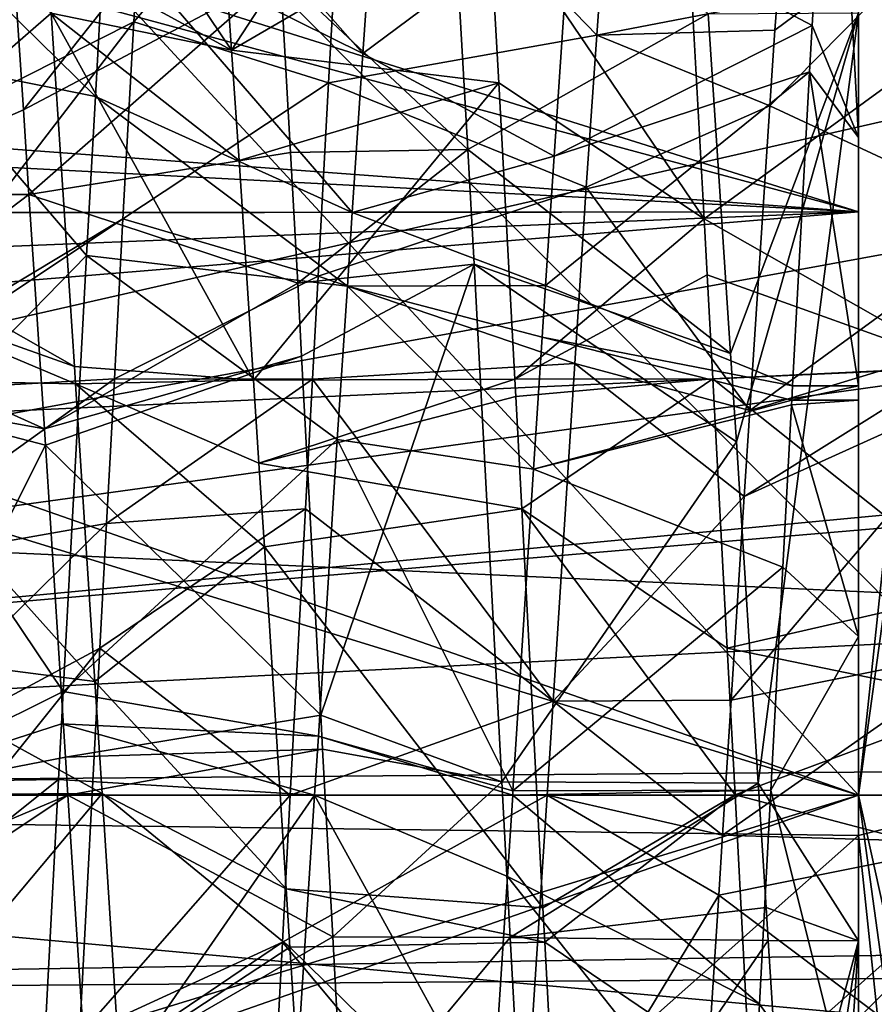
# Model space of a CAD drawing. Extents: x 0 to 200, y 18 to 95.
# Tile 18 of 256: x 32.057 to 33.018, y 46.992 to 48.099. Entities that reach past the tile are written whole.
import ezdxf

# ---------------------------------------------------------------- set-up
doc = ezdxf.new("R2010")
doc.units = 0

msp = doc.modelspace()

# ---------------------------------------------------------------- linework, layer by layer
for points in [[(29.777065, 48.735497), (57.841534, 53.63353), (29.699997, 47.227016)], [(57.841534, 53.63353), (58.344566, 52.458443), (29.699997, 47.227016)], [(58.344566, 52.458443), (58.744335, 51.244335), (29.699997, 47.227016)], [(29.884443, 50.60128, 27.5), (34.36409, 52.108208, 27.5), (33.249989, 47.227016, 27.5)], [(58.744335, 51.244335), (59.037842, 50.000259), (29.699997, 47.227016)], [(29.884443, 50.60128, 27.5), (33.249989, 47.227016, 27.5), (29.499992, 47.227016, 27.5)], [(32.999992, 47.227016, 63), (29.884443, 50.60128, 63), (29.499992, 47.227016, 63)], [(33.431755, 50.348579, 63), (29.884443, 50.60128, 63), (32.999992, 47.227016, 63)], [(29.499992, 50.376331, 257.358826), (33.239944, 49.481468, 257.18277), (29.499992, 47.227016, 257)], [(66.499992, 47.227016, 285), (66.499992, 50.376331, 284.641174), (29.499992, 47.227016, 285)], [(66.499992, 50.376331, 284.641174), (29.499992, 50.376331, 284.641174), (29.499992, 47.227016, 285)], [(33.249989, 47.227016, 63.066986), (33.431755, 50.348579, 63), (32.999992, 47.227016, 63)], [(38.038387, 47.93248, 1.499999), (30.602217, 50.141075, 1.499999), (30.304358, 47.579166, 1.499999)], [(38.188873, 48.782566, 1.499999), (30.602217, 50.141075, 1.499999), (38.038387, 47.93248, 1.499999)], [(59.037842, 50.000259), (59.222916, 48.735497), (29.699997, 47.227016)], [(33.239944, 49.481468, 257.18277), (32.999992, 47.227016, 257.000031), (29.499992, 47.227016, 257)], [(32.999992, 47.227016, 257.000031), (33.239944, 49.481468, 257.18277), (33.178806, 47.227016, 256.954041)], [(32.999992, 49.008659, 13.012595), (31.37529, 48.32172, 13.324399), (32.999992, 47.882851, 13.438005)], [(31.385004, 48.390133, 6.698917), (32.999992, 49.008659, 6.987404), (32.999992, 47.882851, 6.561995)], [(32.999992, 49.008659, 6.987404), (32.999992, 48.502171, 7.284377), (32.999992, 47.882851, 6.561995)], [(32.999992, 48.106369, 12.340244), (32.999992, 49.008659, 13.012595), (32.999992, 47.882851, 13.438005)], [(59.222916, 48.735497), (59.298164, 47.459484), (29.699997, 47.227016)], [(32.999992, 48.502171, 7.284377), (32.971413, 48.500832, 7.290065), (32.999992, 47.966206, 7.092398)], [(32.999992, 48.502171, 7.284377), (32.999992, 47.966206, 7.092398), (32.999992, 47.882851, 6.561995)], [(32.971413, 48.500832, 7.290065), (32.677399, 48.235462, 7.712416), (32.948093, 48.092213, 7.130888)], [(32.971413, 48.500832, 7.290065), (32.948093, 48.092213, 7.130888), (32.999992, 47.966206, 7.092398)], [(32.569798, 48.48505, 12.723479), (32.276138, 48.345062, 12.233027), (32.295437, 48.064301, 12.345691)], [(32.584087, 48.232567, 12.816052), (32.569798, 48.48505, 12.723479), (32.295437, 48.064301, 12.345691)], [(32.469109, 48.433464, 7.820357), (32.162682, 48.378349, 7.229734), (32.44278, 48.060772, 7.643126)], [(32.677399, 48.235462, 7.712416), (32.469109, 48.433464, 7.820357), (32.44278, 48.060772, 7.643126)], [(32.276138, 48.345062, 12.233027), (32.071365, 48.397678, 12.175855), (32.295437, 48.064301, 12.345691)], [(32.071365, 48.397678, 12.175855), (32.087475, 48.178059, 12.299642), (32.295437, 48.064301, 12.345691)], [(31.342655, 48.005508, 6.599192), (31.385004, 48.390133, 6.698917), (32.999992, 47.882851, 6.561995)], [(32.162682, 48.378349, 7.229734), (32.153011, 48.204399, 7.176313), (32.44278, 48.060772, 7.643126)], [(32.185616, 48.09618, 7.138997), (32.423824, 48.37252, 7.235262), (32.404305, 48.027569, 7.108785)], [(32.199188, 48.340549, 7.214315), (32.423824, 48.37252, 7.235262), (32.185616, 48.09618, 7.138997)], [(32.350376, 48.150261, 12.838829), (32.536896, 48.369473, 12.730118), (32.561077, 47.952805, 12.910388)], [(32.423824, 48.37252, 7.235262), (32.706051, 48.081451, 7.673901), (32.404305, 48.027569, 7.108785)], [(32.423824, 48.37252, 7.235262), (32.712429, 48.172077, 7.71559), (32.706051, 48.081451, 7.673901)], [(32.536896, 48.369473, 12.730118), (32.831161, 48.10537, 12.336616), (32.561077, 47.952805, 12.910388)], [(33.087448, 48.183044, 12.30704), (32.798828, 48.373806, 12.769144), (33.094883, 48.07008, 12.335401)], [(32.798828, 48.373806, 12.769144), (32.800793, 48.340549, 12.785685), (33.094883, 48.07008, 12.335401)], [(32.053112, 48.121159, 12.33463), (32.339333, 48.349407, 12.779631), (32.061295, 47.997246, 12.367845)], [(32.339333, 48.349407, 12.779631), (32.350376, 48.150261, 12.838829), (32.061295, 47.997246, 12.367845)], [(32.092766, 48.105949, 12.340288), (31.800791, 48.340549, 12.785685), (31.826675, 47.874901, 12.929205)], [(32.199188, 48.340549, 7.214315), (32.185616, 48.09618, 7.138997), (31.896963, 47.950958, 7.618222)], [(31.906887, 48.10117, 7.659033), (32.199188, 48.340549, 7.214315), (31.896963, 47.950958, 7.618222)], [(32.800793, 48.340549, 12.785685), (32.584087, 48.232567, 12.816052), (32.826675, 47.874901, 12.929205)], [(33.094883, 48.07008, 12.335401), (32.800793, 48.340549, 12.785685), (32.826675, 47.874901, 12.929205)], [(31.37529, 48.32172, 13.324399), (31.339602, 47.969528, 13.408028), (32.999992, 47.882851, 13.438005)], [(32.900288, 48.001827, 7.626642), (33.197121, 48.303192, 7.2028), (33.173309, 47.874901, 7.070795)], [(32.906158, 48.086731, 7.662837), (33.197121, 48.303192, 7.2028), (32.900288, 48.001827, 7.626642)], [(32.90847, 48.120117, 7.677067), (33.197121, 48.303192, 7.2028), (32.906158, 48.086731, 7.662837)], [(32.584087, 48.232567, 12.816052), (32.295437, 48.064301, 12.345691), (32.59568, 48.027569, 12.891214)], [(32.677399, 48.235462, 7.712416), (32.44278, 48.060772, 7.643126), (32.657951, 47.945133, 7.61899)], [(32.584087, 48.232567, 12.816052), (32.59568, 48.027569, 12.891214), (32.826675, 47.874901, 12.929205)], [(32.948093, 48.092213, 7.130888), (32.677399, 48.235462, 7.712416), (32.657951, 47.945133, 7.61899)], [(32.153011, 48.204399, 7.176313), (31.953112, 48.198364, 7.185072), (32.142326, 48.012157, 7.117279)], [(32.153011, 48.204399, 7.176313), (32.142326, 48.012157, 7.117279), (32.431023, 47.881889, 7.597398)], [(32.44278, 48.060772, 7.643126), (32.153011, 48.204399, 7.176313), (32.431023, 47.881889, 7.597398)], [(31.953112, 48.198364, 7.185072), (31.944498, 48.052208, 7.11587), (32.142326, 48.012157, 7.117279)], [(32.087475, 48.178059, 12.299642), (32.092766, 48.105949, 12.340288), (32.295437, 48.064301, 12.345691)], [(32.712429, 48.172077, 7.71559), (32.90847, 48.120117, 7.677067), (32.706051, 48.081451, 7.673901)], [(32.061295, 47.997246, 12.367845), (32.350376, 48.150261, 12.838829), (32.067566, 47.902184, 12.39333)], [(32.350376, 48.150261, 12.838829), (32.361538, 47.949314, 12.898561), (32.067566, 47.902184, 12.39333)], [(32.350376, 48.150261, 12.838829), (32.561077, 47.952805, 12.910388), (32.361538, 47.949314, 12.898561)], [(32.053112, 48.121159, 12.33463), (32.061295, 47.997246, 12.367845), (31.844929, 47.901997, 12.394894)], [(32.90847, 48.120117, 7.677067), (32.906158, 48.086731, 7.662837), (32.706051, 48.081451, 7.673901)], [(32.092766, 48.105949, 12.340288), (31.826675, 47.874901, 12.929205), (32.11871, 47.708687, 12.422968)], [(32.092766, 48.105949, 12.340288), (32.11871, 47.708687, 12.422968), (32.320053, 47.693443, 12.445782)], [(32.303944, 47.940422, 12.395397), (32.092766, 48.105949, 12.340288), (32.320053, 47.693443, 12.445782)], [(32.295437, 48.064301, 12.345691), (32.092766, 48.105949, 12.340288), (32.303944, 47.940422, 12.395397)], [(32.561077, 47.952805, 12.910388), (32.831161, 48.10537, 12.336616), (32.856239, 47.723434, 12.439575)], [(32.831161, 48.10537, 12.336616), (32.999992, 48.106369, 12.340244), (32.856239, 47.723434, 12.439575)], [(32.856239, 47.723434, 12.439575), (32.999992, 48.106369, 12.340244), (32.862766, 47.624176, 12.466333)], [(32.862766, 47.624176, 12.466333), (32.999992, 48.106369, 12.340244), (32.887161, 47.240555, 12.488954)], [(32.887161, 47.240555, 12.488954), (32.999992, 48.106369, 12.340244), (32.999992, 47.06308, 12.49462)], [(32.999992, 48.106369, 12.340244), (32.999992, 47.882851, 13.438005), (32.999992, 47.06308, 12.49462)], [(32.185616, 48.09618, 7.138997), (32.173306, 47.874901, 7.070795), (31.880335, 47.699158, 7.549819)], [(31.896963, 47.950958, 7.618222), (32.185616, 48.09618, 7.138997), (31.880335, 47.699158, 7.549819)], [(32.185616, 48.09618, 7.138997), (32.404305, 48.027569, 7.108785), (32.173306, 47.874901, 7.070795)], [(32.945095, 48.039906, 7.11051), (32.948093, 48.092213, 7.130888), (32.657951, 47.945133, 7.61899)], [(32.948093, 48.092213, 7.130888), (32.945095, 48.039906, 7.11051), (32.999992, 47.966206, 7.092398)], [(32.404305, 48.027569, 7.108785), (32.706051, 48.081451, 7.673901), (32.694012, 47.910316, 7.595178)], [(32.706051, 48.081451, 7.673901), (32.900288, 48.001827, 7.626642), (32.694012, 47.910316, 7.595178)], [(32.706051, 48.081451, 7.673901), (32.906158, 48.086731, 7.662837), (32.900288, 48.001827, 7.626642)], [(33.094883, 48.07008, 12.335401), (32.826675, 47.874901, 12.929205), (33.118725, 47.708305, 12.426228)], [(32.59568, 48.027569, 12.891214), (32.295437, 48.064301, 12.345691), (32.303944, 47.940422, 12.395397)], [(32.657951, 47.945133, 7.61899), (32.44278, 48.060772, 7.643126), (32.431023, 47.881889, 7.597398)], [(32.132385, 47.833508, 7.062417), (31.944498, 48.052208, 7.11587), (31.921192, 47.61787, 7.065818)], [(32.142326, 48.012157, 7.117279), (31.944498, 48.052208, 7.11587), (32.132385, 47.833508, 7.062417)], [(32.945095, 48.039906, 7.11051), (32.648205, 47.799747, 7.572204), (32.925995, 47.687111, 7.046196)], [(32.945095, 48.039906, 7.11051), (32.657951, 47.945133, 7.61899), (32.648205, 47.799747, 7.572204)], [(32.945095, 48.039906, 7.11051), (32.925995, 47.687111, 7.046196), (32.999992, 47.687023, 7.049084)], [(32.999992, 47.966206, 7.092398), (32.945095, 48.039906, 7.11051), (32.999992, 47.687023, 7.049084)], [(32.173306, 47.874901, 7.070795), (32.404305, 48.027569, 7.108785), (32.392578, 47.810467, 7.067297)], [(32.59568, 48.027569, 12.891214), (32.303944, 47.940422, 12.395397), (32.320053, 47.693443, 12.445782)], [(32.613678, 47.694744, 12.954816), (32.59568, 48.027569, 12.891214), (32.320053, 47.693443, 12.445782)], [(32.404305, 48.027569, 7.108785), (32.694012, 47.910316, 7.595178), (32.392578, 47.810467, 7.067297)], [(32.826675, 47.874901, 12.929205), (32.59568, 48.027569, 12.891214), (32.613678, 47.694744, 12.954816)], [(31.342655, 48.005508, 6.599192), (32.999992, 47.882851, 6.561995), (31.329006, 47.881538, 6.567053)], [(32.142326, 48.012157, 7.117279), (32.132385, 47.833508, 7.062417), (32.425568, 47.799068, 7.576227)], [(32.431023, 47.881889, 7.597398), (32.142326, 48.012157, 7.117279), (32.425568, 47.799068, 7.576227)], [(32.061295, 47.997246, 12.367845), (32.067566, 47.902184, 12.39333), (31.844929, 47.901997, 12.394894)], [(32.694012, 47.910316, 7.595178), (32.900288, 48.001827, 7.626642), (32.877861, 47.659237, 7.546943)], [(32.900288, 48.001827, 7.626642), (33.173309, 47.874901, 7.070795), (32.877861, 47.659237, 7.546943)], [(32.999992, 47.882851, 13.438005), (31.339602, 47.969528, 13.408028), (31.330616, 47.880737, 13.429112)], [(32.999992, 47.882851, 6.561995), (32.999992, 47.966206, 7.092398), (32.999992, 47.687023, 7.049084)], [(32.067566, 47.902184, 12.39333), (32.361538, 47.949314, 12.898561), (32.369675, 47.80254, 12.942187)], [(32.361538, 47.949314, 12.898561), (32.561077, 47.952805, 12.910388), (32.369675, 47.80254, 12.942187)], [(32.561077, 47.952805, 12.910388), (32.567978, 47.823883, 12.922723), (32.369675, 47.80254, 12.942187)], [(32.567978, 47.823883, 12.922723), (32.561077, 47.952805, 12.910388), (32.856239, 47.723434, 12.439575)], [(32.657951, 47.945133, 7.61899), (32.431023, 47.881889, 7.597398), (32.648205, 47.799747, 7.572204)], [(38.038387, 47.93248, 1.499999), (30.304358, 47.579166, 1.499999), (37.999989, 47.227016, 1.499999)], [(32.392578, 47.810467, 7.067297), (32.694012, 47.910316, 7.595178), (32.681229, 47.71204, 7.567554)], [(32.681229, 47.71204, 7.567554), (32.694012, 47.910316, 7.595178), (32.877861, 47.659237, 7.546943)], [(31.844929, 47.901997, 12.394894), (32.067566, 47.902184, 12.39333), (31.855642, 47.74197, 12.446388)], [(31.855642, 47.74197, 12.446388), (32.067566, 47.902184, 12.39333), (32.084972, 47.638611, 12.463976)], [(32.067566, 47.902184, 12.39333), (32.369675, 47.80254, 12.942187), (32.084972, 47.638611, 12.463976)], [(32.999992, 47.882851, 13.438005), (31.316727, 47.74371, 13.461653), (32.999992, 47.227016, 13.500001)], [(32.999992, 47.882851, 13.438005), (31.330616, 47.880737, 13.429112), (31.316727, 47.74371, 13.461653)], [(31.321615, 47.814362, 6.549634), (32.999992, 47.882851, 6.561995), (32.999992, 47.227016, 6.499998)], [(31.329006, 47.881538, 6.567053), (32.999992, 47.882851, 6.561995), (31.321615, 47.814362, 6.549634)], [(32.648205, 47.799747, 7.572204), (32.431023, 47.881889, 7.597398), (32.425568, 47.799068, 7.576227)], [(32.999992, 47.882851, 13.438005), (32.999992, 47.227016, 13.500001), (32.999992, 47.06308, 12.49462)], [(32.999992, 47.882851, 6.561995), (32.999992, 47.670956, 7.046591), (32.999992, 47.227016, 6.499998)], [(32.999992, 47.882851, 6.561995), (32.999992, 47.687023, 7.049084), (32.999992, 47.670956, 7.046591)], [(31.826675, 47.874901, 12.929205), (31.830057, 47.811657, 12.937884), (32.11871, 47.708687, 12.422968)], [(32.173306, 47.874901, 7.070795), (32.163681, 47.695061, 7.046114), (31.878992, 47.679028, 7.54435)], [(31.880335, 47.699158, 7.549819), (32.173306, 47.874901, 7.070795), (31.878992, 47.679028, 7.54435)], [(32.173306, 47.874901, 7.070795), (32.392578, 47.810467, 7.067297), (32.163681, 47.695061, 7.046114)], [(32.830059, 47.811687, 12.937881), (32.826675, 47.874901, 12.929205), (32.613678, 47.694744, 12.954816)], [(32.826675, 47.874901, 12.929205), (32.830059, 47.811687, 12.937881), (33.118725, 47.708305, 12.426228)], [(33.173309, 47.874901, 7.070795), (33.16647, 47.747124, 7.05326), (32.877861, 47.659237, 7.546943)], [(32.132385, 47.833508, 7.062417), (31.921192, 47.61787, 7.065818), (32.106174, 47.343433, 7.002522)], [(32.414211, 47.626602, 7.532142), (32.132385, 47.833508, 7.062417), (32.106174, 47.343433, 7.002522)], [(32.425568, 47.799068, 7.576227), (32.132385, 47.833508, 7.062417), (32.414211, 47.626602, 7.532142)], [(32.369675, 47.80254, 12.942187), (32.567978, 47.823883, 12.922723), (32.374069, 47.720589, 12.951713)], [(32.374069, 47.720589, 12.951713), (32.567978, 47.823883, 12.922723), (32.395691, 47.316994, 12.99863)], [(32.395691, 47.316994, 12.99863), (32.567978, 47.823883, 12.922723), (32.599121, 47.242085, 12.978397)], [(32.567978, 47.823883, 12.922723), (32.862766, 47.624176, 12.466333), (32.599121, 47.242085, 12.978397)], [(32.567978, 47.823883, 12.922723), (32.856239, 47.723434, 12.439575), (32.862766, 47.624176, 12.466333)], [(31.321615, 47.814362, 6.549634), (32.999992, 47.227016, 6.499998), (31.299994, 47.227016, 6.499998)], [(32.11871, 47.708687, 12.422968), (31.830057, 47.811657, 12.937884), (32.119961, 47.68948, 12.426965)], [(31.830057, 47.811657, 12.937884), (31.836315, 47.695061, 12.953885), (32.119961, 47.68948, 12.426965)], [(32.163681, 47.695061, 7.046114), (32.392578, 47.810467, 7.067297), (32.386318, 47.694744, 7.045183)], [(32.392578, 47.810467, 7.067297), (32.681229, 47.71204, 7.567554), (32.386318, 47.694744, 7.045183)], [(32.836319, 47.695061, 12.953885), (32.830059, 47.811687, 12.937881), (32.613678, 47.694744, 12.954816)], [(33.118725, 47.708305, 12.426228), (32.830059, 47.811687, 12.937881), (32.836319, 47.695061, 12.953885)], [(32.369675, 47.80254, 12.942187), (32.374069, 47.720589, 12.951713), (32.084972, 47.638611, 12.463976)], [(32.425568, 47.799068, 7.576227), (32.414211, 47.626602, 7.532142), (32.634796, 47.593231, 7.538125)], [(32.648205, 47.799747, 7.572204), (32.425568, 47.799068, 7.576227), (32.644333, 47.74197, 7.553611)], [(32.644333, 47.74197, 7.553611), (32.425568, 47.799068, 7.576227), (32.634796, 47.593231, 7.538125)], [(32.648205, 47.799747, 7.572204), (32.644333, 47.74197, 7.553611), (32.925995, 47.687111, 7.046196)], [(32.999992, 47.227016, 13.500001), (31.316727, 47.74371, 13.461653), (31.299994, 47.227016, 13.500001)], [(31.859667, 47.679363, 12.452908), (31.855642, 47.74197, 12.446388), (32.084972, 47.638611, 12.463976)], [(32.925129, 47.671124, 7.043283), (32.644333, 47.74197, 7.553611), (32.634796, 47.593231, 7.538125)], [(32.925995, 47.687111, 7.046196), (32.644333, 47.74197, 7.553611), (32.925129, 47.671124, 7.043283)], [(33.16647, 47.747124, 7.05326), (33.163666, 47.695061, 7.046114), (32.871544, 47.562538, 7.524446)], [(32.877861, 47.659237, 7.546943), (33.16647, 47.747124, 7.05326), (32.871544, 47.562538, 7.524446)], [(32.084972, 47.638611, 12.463976), (32.374069, 47.720589, 12.951713), (32.086163, 47.620426, 12.468852)], [(32.086163, 47.620426, 12.468852), (32.374069, 47.720589, 12.951713), (32.395691, 47.316994, 12.99863)], [(32.320053, 47.693443, 12.445782), (32.11871, 47.708687, 12.422968), (32.119961, 47.68948, 12.426965)], [(32.386318, 47.694744, 7.045183), (32.681229, 47.71204, 7.567554), (32.656746, 47.332455, 7.51467)], [(32.681229, 47.71204, 7.567554), (32.871544, 47.562538, 7.524446), (32.656746, 47.332455, 7.51467)], [(32.681229, 47.71204, 7.567554), (32.877861, 47.659237, 7.546943), (32.871544, 47.562538, 7.524446)], [(33.118725, 47.708305, 12.426228), (32.836319, 47.695061, 12.953885), (33.135281, 47.457069, 12.489297)], [(32.119961, 47.68948, 12.426965), (31.836315, 47.695061, 12.953885), (32.141834, 47.354561, 12.496669)], [(31.836315, 47.695061, 12.953885), (31.852558, 47.392162, 12.995452), (32.141834, 47.354561, 12.496669)], [(32.163681, 47.695061, 7.046114), (32.154949, 47.53241, 7.023797), (31.866343, 47.481228, 7.526048)], [(31.878992, 47.679028, 7.54435), (32.163681, 47.695061, 7.046114), (31.866343, 47.481228, 7.526048)], [(32.163681, 47.695061, 7.046114), (32.386318, 47.694744, 7.045183), (32.154949, 47.53241, 7.023797)], [(32.386318, 47.694744, 7.045183), (32.378433, 47.548965, 7.017325), (32.154949, 47.53241, 7.023797)], [(32.613678, 47.694744, 12.954816), (32.320053, 47.693443, 12.445782), (32.326145, 47.600178, 12.464807)], [(32.614738, 47.675072, 12.958575), (32.613678, 47.694744, 12.954816), (32.326145, 47.600178, 12.464807)], [(32.378433, 47.548965, 7.017325), (32.386318, 47.694744, 7.045183), (32.656746, 47.332455, 7.51467)], [(32.836319, 47.695061, 12.953885), (32.613678, 47.694744, 12.954816), (32.614738, 47.675072, 12.958575)], [(32.836319, 47.695061, 12.953885), (32.614738, 47.675072, 12.958575), (32.621563, 47.548965, 12.982674)], [(32.836319, 47.695061, 12.953885), (32.621563, 47.548965, 12.982674), (32.852547, 47.392162, 12.995452)], [(33.135281, 47.457069, 12.489297), (32.836319, 47.695061, 12.953885), (32.852547, 47.392162, 12.995452)], [(33.163666, 47.695061, 7.046114), (33.147438, 47.392162, 7.004548), (32.856895, 47.333572, 7.513266)], [(32.871544, 47.562538, 7.524446), (33.163666, 47.695061, 7.046114), (32.856895, 47.333572, 7.513266)], [(32.320053, 47.693443, 12.445782), (32.119961, 47.68948, 12.426965), (32.326145, 47.600178, 12.464807)], [(32.332272, 47.506203, 12.483976), (32.119961, 47.68948, 12.426965), (32.141834, 47.354561, 12.496669)], [(32.326145, 47.600178, 12.464807), (32.119961, 47.68948, 12.426965), (32.332272, 47.506203, 12.483976)], [(32.999992, 47.687023, 7.049084), (32.925995, 47.687111, 7.046196), (32.925129, 47.671124, 7.043283)], [(32.999992, 47.687023, 7.049084), (32.925129, 47.671124, 7.043283), (32.999992, 47.670956, 7.046591)], [(31.859667, 47.679363, 12.452908), (32.086163, 47.620426, 12.468852), (31.888664, 47.227016, 12.499999)], [(31.859667, 47.679363, 12.452908), (32.084972, 47.638611, 12.463976), (32.086163, 47.620426, 12.468852)], [(32.614738, 47.675072, 12.958575), (32.326145, 47.600178, 12.464807), (32.621563, 47.548965, 12.982674)], [(32.924847, 47.665913, 7.042334), (32.925129, 47.671124, 7.043283), (32.634796, 47.593231, 7.538125)], [(32.924847, 47.665913, 7.042334), (32.634796, 47.593231, 7.538125), (32.914936, 47.483234, 7.009033)], [(32.924847, 47.665913, 7.042334), (32.914936, 47.483234, 7.009033), (32.999992, 47.405392, 7.005386)], [(32.999992, 47.670956, 7.046591), (32.925129, 47.671124, 7.043283), (32.924847, 47.665913, 7.042334)], [(32.999992, 47.670956, 7.046591), (32.924847, 47.665913, 7.042334), (32.999992, 47.405392, 7.005386)], [(32.999992, 47.670956, 7.046591), (32.999992, 47.405392, 7.005386), (32.999992, 47.227016, 6.499998)], [(32.086163, 47.620426, 12.468852), (32.108589, 47.269646, 12.496624), (31.888664, 47.227016, 12.499999)], [(32.106174, 47.343433, 7.002522), (31.921192, 47.61787, 7.065818), (31.901001, 47.241535, 7.022448)], [(32.086163, 47.620426, 12.468852), (32.395691, 47.316994, 12.99863), (32.108589, 47.269646, 12.496624)], [(32.414211, 47.626602, 7.532142), (32.106174, 47.343433, 7.002522), (32.392902, 47.293346, 7.505335)], [(32.414211, 47.626602, 7.532142), (32.392902, 47.293346, 7.505335), (32.61161, 47.231651, 7.500481)], [(32.634796, 47.593231, 7.538125), (32.414211, 47.626602, 7.532142), (32.61161, 47.231651, 7.500481)], [(32.599121, 47.242085, 12.978397), (32.862766, 47.624176, 12.466333), (32.887161, 47.240555, 12.488954)], [(32.621563, 47.548965, 12.982674), (32.326145, 47.600178, 12.464807), (32.332272, 47.506203, 12.483976)], [(32.914936, 47.483234, 7.009033), (32.634796, 47.593231, 7.538125), (32.61161, 47.231651, 7.500481)], [(37.999989, 47.227016, 1.499999), (30.304358, 47.579166, 1.499999), (30.299992, 47.227016, 1.499999)], [(32.871544, 47.562538, 7.524446), (32.856895, 47.333572, 7.513266), (32.656746, 47.332455, 7.51467)], [(32.147438, 47.392162, 7.004548), (32.378433, 47.548965, 7.017325), (32.361313, 47.226765, 7.008873)], [(32.154949, 47.53241, 7.023797), (32.378433, 47.548965, 7.017325), (32.147438, 47.392162, 7.004548)], [(32.621563, 47.548965, 12.982674), (32.332272, 47.506203, 12.483976), (32.64539, 47.100422, 12.994438)], [(32.378433, 47.548965, 7.017325), (32.656746, 47.332455, 7.51467), (32.361313, 47.226765, 7.008873)], [(32.86132, 47.227226, 12.991127), (32.621563, 47.548965, 12.982674), (32.64539, 47.100422, 12.994438)], [(32.852547, 47.392162, 12.995452), (32.621563, 47.548965, 12.982674), (32.86132, 47.227226, 12.991127)], [(32.154949, 47.53241, 7.023797), (32.147438, 47.392162, 7.004548), (31.850471, 47.232964, 7.503074)], [(31.866343, 47.481228, 7.526048), (32.154949, 47.53241, 7.023797), (31.850471, 47.232964, 7.503074)], [(32.332272, 47.506203, 12.483976), (32.141834, 47.354561, 12.496669), (32.356827, 47.121464, 12.490499)], [(32.332272, 47.506203, 12.483976), (32.356827, 47.121464, 12.490499), (32.64539, 47.100422, 12.994438)], [(32.9016, 47.232574, 7.00932), (32.914936, 47.483234, 7.009033), (32.61161, 47.231651, 7.500481)], [(32.999992, 47.405392, 7.005386), (32.914936, 47.483234, 7.009033), (32.9016, 47.232574, 7.00932)], [(29.699997, 47.227016), (59.298164, 47.459484), (29.701815, 46.994545)], [(59.298164, 47.459484), (59.299992, 47.227016), (29.701815, 46.994545)], [(33.135281, 47.457069, 12.489297), (32.852547, 47.392162, 12.995452), (33.143253, 47.332058, 12.4932)], [(32.999992, 47.405392, 7.005386), (32.9016, 47.232574, 7.00932), (32.999992, 46.838097, 7.02519)], [(32.999992, 47.405392, 7.005386), (32.999992, 46.838097, 7.02519), (32.999992, 46.571178, 6.561995)], [(32.999992, 47.227016, 6.499998), (32.999992, 47.405392, 7.005386), (32.999992, 46.571178, 6.561995)], [(31.835735, 47.002762, 7.522348), (32.147438, 47.392162, 7.004548), (32.12431, 46.956795, 7.01597)], [(31.850471, 47.232964, 7.503074), (32.147438, 47.392162, 7.004548), (31.835735, 47.002762, 7.522348)], [(32.14991, 47.228676, 12.483694), (31.852558, 47.392162, 12.995452), (31.86132, 47.227238, 12.991127)], [(32.141834, 47.354561, 12.496669), (31.852558, 47.392162, 12.995452), (32.14991, 47.228676, 12.483694)], [(32.147438, 47.392162, 7.004548), (32.361313, 47.226765, 7.008873), (32.12431, 46.956795, 7.01597)], [(32.847195, 47.181831, 7.505853), (33.147438, 47.392162, 7.004548), (33.135815, 47.17337, 7.010289)], [(32.856895, 47.333572, 7.513266), (33.147438, 47.392162, 7.004548), (32.847195, 47.181831, 7.505853)], [(33.143253, 47.332058, 12.4932), (32.852547, 47.392162, 12.995452), (32.86132, 47.227226, 12.991127)], [(32.141834, 47.354561, 12.496669), (32.14991, 47.228676, 12.483694), (32.356827, 47.121464, 12.490499)], [(32.10424, 47.30724, 7.004544), (32.106174, 47.343433, 7.002522), (31.901001, 47.241535, 7.022448)], [(32.106174, 47.343433, 7.002522), (32.10424, 47.30724, 7.004544), (32.392902, 47.293346, 7.505335)], [(32.656746, 47.332455, 7.51467), (32.649948, 47.227001, 7.499978), (32.361313, 47.226765, 7.008873)], [(32.649948, 47.227001, 7.499978), (32.656746, 47.332455, 7.51467), (32.847195, 47.181831, 7.505853)], [(32.656746, 47.332455, 7.51467), (32.856895, 47.333572, 7.513266), (32.847195, 47.181831, 7.505853)], [(33.143253, 47.332058, 12.4932), (32.86132, 47.227226, 12.991127), (33.149956, 47.226887, 12.496483)], [(32.100903, 47.244545, 7.008053), (32.10424, 47.30724, 7.004544), (31.901001, 47.241535, 7.022448)], [(32.10424, 47.30724, 7.004544), (32.100903, 47.244545, 7.008053), (32.388672, 47.227016, 7.5)], [(32.392902, 47.293346, 7.505335), (32.10424, 47.30724, 7.004544), (32.388672, 47.227016, 7.5)], [(32.395691, 47.316994, 12.99863), (32.397747, 47.27869, 12.996185), (32.108589, 47.269646, 12.496624)], [(32.397747, 47.27869, 12.996185), (32.395691, 47.316994, 12.99863), (32.599121, 47.242085, 12.978397)], [(32.611324, 47.227016, 7.5), (32.392902, 47.293346, 7.505335), (32.388672, 47.227016, 7.5)], [(32.61161, 47.231651, 7.500481), (32.392902, 47.293346, 7.505335), (32.611324, 47.227016, 7.5)], [(32.108589, 47.269646, 12.496624), (32.397747, 47.27869, 12.996185), (32.111317, 47.227016, 12.499999)], [(32.111317, 47.227016, 12.499999), (32.397747, 47.27869, 12.996185), (32.409027, 47.0676, 12.982726)], [(32.397747, 47.27869, 12.996185), (32.599121, 47.242085, 12.978397), (32.409027, 47.0676, 12.982726)], [(32.108589, 47.269646, 12.496624), (32.111317, 47.227016, 12.499999), (31.888664, 47.227016, 12.499999)], [(32.100903, 47.244545, 7.008053), (31.892225, 47.077812, 7.003579), (32.075943, 46.775414, 7.034306)], [(32.100903, 47.244545, 7.008053), (31.901001, 47.241535, 7.022448), (31.892225, 47.077812, 7.003579)], [(32.388672, 47.227016, 7.5), (32.100903, 47.244545, 7.008053), (32.075943, 46.775414, 7.034306)], [(32.409027, 47.0676, 12.982726), (32.599121, 47.242085, 12.978397), (32.608509, 47.066776, 12.995173)], [(32.599121, 47.242085, 12.978397), (32.887161, 47.240555, 12.488954), (32.608509, 47.066776, 12.995173)], [(32.887161, 47.240555, 12.488954), (32.896072, 47.100533, 12.497212), (32.608509, 47.066776, 12.995173)], [(32.896072, 47.100533, 12.497212), (32.887161, 47.240555, 12.488954), (32.999992, 47.06308, 12.49462)], [(32.9016, 47.232574, 7.00932), (32.611324, 47.227016, 7.5), (32.888802, 46.991852, 7.009592)], [(32.9016, 47.232574, 7.00932), (32.61161, 47.231651, 7.500481), (32.611324, 47.227016, 7.5)], [(32.9016, 47.232574, 7.00932), (32.888802, 46.991852, 7.009592), (32.999992, 46.838097, 7.02519)], [(29.499992, 47.227016, 27.5), (33.249989, 47.227016, 27.5), (29.884443, 43.852749, 27.5)], [(33.431755, 44.10545, 63), (29.499992, 47.227016, 63), (29.884443, 43.852749, 63)], [(29.499992, 47.227016, 257), (33.000095, 47.18153, 257.000153), (29.499992, 44.077702, 257.358826)], [(66.499992, 44.077702, 284.641174), (66.499992, 47.227016, 285), (29.499992, 44.077702, 284.641174)], [(66.499992, 47.227016, 285), (29.499992, 47.227016, 285), (29.499992, 44.077702, 284.641174)], [(32.999992, 47.227016, 63), (29.499992, 47.227016, 63), (33.431755, 44.10545, 63)], [(29.499992, 47.227016, 257), (32.999992, 47.227016, 257.000031), (33.000095, 47.18153, 257.000153)], [(29.701815, 46.994545), (59.299992, 47.227016), (29.777065, 45.718533)], [(29.777065, 45.718533), (59.299992, 47.227016), (29.962137, 44.453773)], [(29.884443, 43.852749, 27.5), (33.249989, 47.227016, 27.5), (32.212719, 38.623367, 27.5)], [(29.962137, 44.453773), (59.299992, 47.227016), (30.255661, 43.209698)], [(30.255661, 43.209698), (59.299992, 47.227016), (30.655428, 41.995586)], [(30.299992, 47.227016, 1.499999), (30.304358, 46.874863, 1.499999), (38.038387, 46.521549, 1.499999)], [(37.999989, 47.227016, 1.499999), (30.299992, 47.227016, 1.499999), (38.038387, 46.521549, 1.499999)], [(30.655428, 41.995586), (59.299992, 47.227016), (31.158463, 40.820503)], [(31.158463, 40.820503), (59.299992, 47.227016), (31.761005, 39.693203)], [(32.999992, 47.227016, 13.500001), (31.299994, 47.227016, 13.500001), (31.321615, 46.639679, 13.450369)], [(31.299994, 47.227016, 6.499998), (32.999992, 47.227016, 6.499998), (31.316668, 46.711136, 6.538227)], [(31.316668, 46.711136, 6.538227), (32.999992, 47.227016, 6.499998), (32.999992, 46.571178, 6.561995)], [(32.999992, 47.227016, 13.500001), (31.321615, 46.639679, 13.450369), (32.999992, 46.571178, 13.438005)], [(31.761005, 39.693203), (59.299992, 47.227016), (32.458588, 38.622101)], [(32.14991, 47.228676, 12.483694), (31.86132, 47.227238, 12.991127), (31.878428, 46.905064, 12.982674)], [(32.169106, 46.930038, 12.452911), (32.14991, 47.228676, 12.483694), (31.878428, 46.905064, 12.982674)], [(31.888664, 47.227016, 12.499999), (32.111317, 47.227016, 12.499999), (31.894505, 47.135471, 12.498322)], [(31.894505, 47.135471, 12.498322), (32.111317, 47.227016, 12.499999), (31.897753, 47.084808, 12.491439)], [(31.897753, 47.084808, 12.491439), (32.111317, 47.227016, 12.499999), (32.131805, 46.907604, 12.466747)], [(32.388672, 47.227016, 7.5), (32.075943, 46.775414, 7.034306), (32.355652, 46.712059, 7.553611)], [(32.111317, 47.227016, 12.499999), (32.409027, 47.0676, 12.982726), (32.131805, 46.907604, 12.466747)], [(32.361313, 47.226765, 7.008873), (32.352551, 47.061871, 7.004548), (32.12431, 46.956795, 7.01597)], [(32.361015, 47.055939, 12.491613), (32.14991, 47.228676, 12.483694), (32.169106, 46.930038, 12.452911)], [(32.356827, 47.121464, 12.490499), (32.14991, 47.228676, 12.483694), (32.361015, 47.055939, 12.491613)], [(33.249989, 47.227016, 27.5), (34.36409, 42.345825, 27.5), (32.212719, 38.623367, 27.5)], [(32.352551, 47.061871, 7.004548), (32.649948, 47.227001, 7.499978), (32.618687, 46.743591, 7.575404)], [(32.361313, 47.226765, 7.008873), (32.649948, 47.227001, 7.499978), (32.352551, 47.061871, 7.004548)], [(32.588036, 46.864288, 7.538531), (32.388672, 47.227016, 7.5), (32.355652, 46.712059, 7.553611)], [(32.605484, 47.135471, 7.501677), (32.388672, 47.227016, 7.5), (32.588036, 46.864288, 7.538531)], [(32.611324, 47.227016, 7.5), (32.388672, 47.227016, 7.5), (32.605484, 47.135471, 7.501677)], [(32.458588, 38.622101), (59.299992, 47.227016), (33.245979, 37.615185)], [(32.611324, 47.227016, 7.5), (32.605484, 47.135471, 7.501677), (32.888802, 46.991852, 7.009592)], [(32.649948, 47.227001, 7.499978), (32.842888, 47.114403, 7.502563), (32.618687, 46.743591, 7.575404)], [(32.86132, 47.227226, 12.991127), (32.64539, 47.100422, 12.994438), (32.64743, 47.061871, 12.995452)], [(32.86132, 47.227226, 12.991127), (32.64743, 47.061871, 12.995452), (32.878429, 46.905064, 12.982674)], [(32.649948, 47.227001, 7.499978), (32.847195, 47.181831, 7.505853), (32.842888, 47.114403, 7.502563)], [(33.154846, 47.150215, 12.498878), (32.86132, 47.227226, 12.991127), (32.878429, 46.905064, 12.982674)], [(33.149956, 47.226887, 12.496483), (32.86132, 47.227226, 12.991127), (33.154846, 47.150215, 12.498878)], [(33.672379, 44.173309, 63.066986), (32.999992, 47.227016, 63), (33.431755, 44.10545, 63)], [(33.249989, 47.227016, 63.066986), (32.999992, 47.227016, 63), (33.672379, 44.173309, 63.066986)], [(32.999992, 47.227016, 257.000031), (33.178806, 47.227016, 256.954041), (33.000095, 47.18153, 257.000153)], [(32.999992, 47.06308, 12.49462), (32.999992, 47.227016, 13.500001), (32.999992, 46.571178, 13.438005)], [(33.000095, 47.18153, 257.000153), (33.178806, 47.227016, 256.954041), (33.225536, 45.04324, 257.171448)], [(33.000095, 47.18153, 257.000153), (33.225536, 45.04324, 257.171448), (29.499992, 44.077702, 257.358826)], [(32.847195, 47.181831, 7.505853), (33.135815, 47.17337, 7.010289), (32.842888, 47.114403, 7.502563)], [(32.842888, 47.114403, 7.502563), (33.135815, 47.17337, 7.010289), (33.121555, 46.905064, 7.017325)], [(33.154846, 47.150215, 12.498878), (32.878429, 46.905064, 12.982674), (33.181206, 46.74474, 12.422982)], [(32.605484, 47.135471, 7.501677), (32.588036, 46.864288, 7.538531), (32.87801, 46.792027, 7.045176)], [(32.888802, 46.991852, 7.009592), (32.605484, 47.135471, 7.501677), (32.87801, 46.792027, 7.045176)], [(32.64743, 47.061871, 12.995452), (32.356827, 47.121464, 12.490499), (32.361015, 47.055939, 12.491613)], [(32.64539, 47.100422, 12.994438), (32.356827, 47.121464, 12.490499), (32.64743, 47.061871, 12.995452)], [(32.618687, 46.743591, 7.575404), (32.842888, 47.114403, 7.502563), (32.816486, 46.704937, 7.558614)], [(32.842888, 47.114403, 7.502563), (33.121555, 46.905064, 7.017325), (32.816486, 46.704937, 7.558614)], [(32.608509, 47.066776, 12.995173), (32.896072, 47.100533, 12.497212), (32.898457, 47.063507, 12.491554)], [(32.898457, 47.063507, 12.491554), (32.896072, 47.100533, 12.497212), (32.999992, 47.06308, 12.49462)], [(31.892225, 47.077812, 7.003579), (31.884686, 46.936752, 7.020343), (32.075943, 46.775414, 7.034306)], [(31.897753, 47.084808, 12.491439), (32.131805, 46.907604, 12.466747), (31.925842, 46.648499, 12.432143)], [(32.131805, 46.907604, 12.466747), (32.409027, 47.0676, 12.982726), (32.421066, 46.842579, 12.968376)], [(32.409027, 47.0676, 12.982726), (32.608509, 47.066776, 12.995173), (32.421066, 46.842579, 12.968376)], [(32.421066, 46.842579, 12.968376), (32.608509, 47.066776, 12.995173), (32.63007, 46.671585, 12.908175)], [(32.608509, 47.066776, 12.995173), (32.898457, 47.063507, 12.491554), (32.63007, 46.671585, 12.908175)], [(32.898457, 47.063507, 12.491554), (32.918064, 46.758671, 12.444969), (32.63007, 46.671585, 12.908175)], [(32.898457, 47.063507, 12.491554), (32.999992, 47.06308, 12.49462), (32.918064, 46.758671, 12.444969)], [(32.918064, 46.758671, 12.444969), (32.999992, 47.06308, 12.49462), (32.928391, 46.598335, 12.420468)], [(32.928391, 46.598335, 12.420468), (32.999992, 47.06308, 12.49462), (32.948971, 46.294785, 12.306135)], [(32.948971, 46.294785, 12.306135), (32.999992, 47.06308, 12.49462), (32.999992, 46.048962, 12.205038)], [(32.999992, 47.06308, 12.49462), (32.999992, 46.571178, 13.438005), (32.999992, 46.048962, 12.205038)], [(32.121555, 46.905064, 7.017325), (32.352551, 47.061871, 7.004548), (32.336311, 46.758972, 7.046114)], [(32.12431, 46.956795, 7.01597), (32.352551, 47.061871, 7.004548), (32.121555, 46.905064, 7.017325)], [(32.361015, 47.055939, 12.491613), (32.169106, 46.930038, 12.452911), (32.369225, 46.92865, 12.470983)], [(32.336311, 46.758972, 7.046114), (32.352551, 47.061871, 7.004548), (32.618687, 46.743591, 7.575404)], [(32.64743, 47.061871, 12.995452), (32.361015, 47.055939, 12.491613), (32.663673, 46.758972, 12.953885)], [(32.361015, 47.055939, 12.491613), (32.369225, 46.92865, 12.470983), (32.663673, 46.758972, 12.953885)], [(32.878429, 46.905064, 12.982674), (32.64743, 47.061871, 12.995452), (32.663673, 46.758972, 12.953885)], [(31.835735, 47.002762, 7.522348), (32.12431, 46.956795, 7.01597), (31.831623, 46.938427, 7.527735)], [(32.999992, 46.838097, 7.02519), (32.888802, 46.991852, 7.009592), (32.87801, 46.792027, 7.045176)]]:
    msp.add_3dface(points)

doc.saveas('drawing.dxf')
